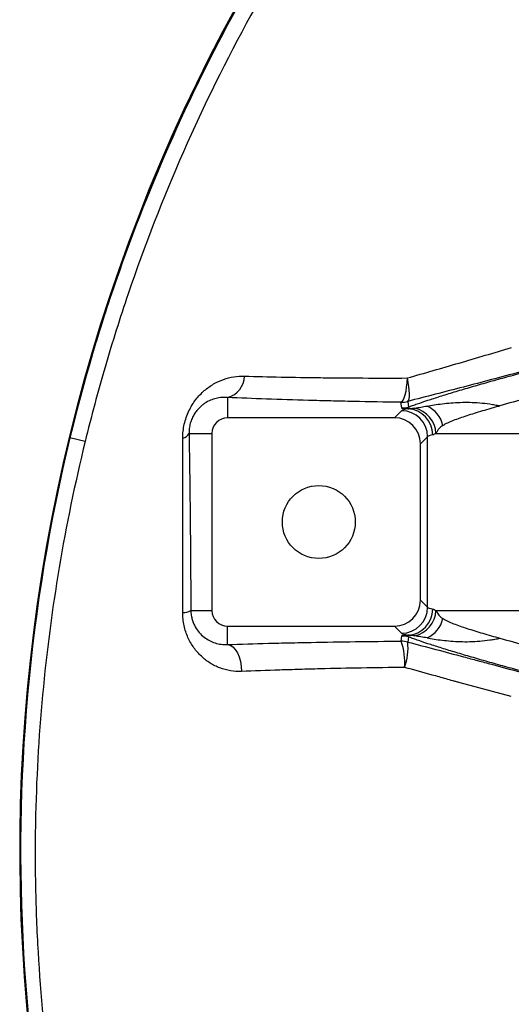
# Model space of a CAD drawing. Header units: millimetres. Extents: x 1860 to 3510, y 1446 to 3560.
# Tile 5 of 19: x 1860 to 2049, y 2215 to 2593. Entities that reach past the tile are written whole.
import ezdxf

# ---------------------------------------------------------------- set-up
doc = ezdxf.new("R2010")
doc.units = ezdxf.units.MM
doc.header["$LTSCALE"] = 2

msp = doc.modelspace()

# ---------------------------------------------------------------- linework, layer by layer
at = {"color": 7, "linetype": 'Continuous', "lineweight": 25}
for p, q in [((1939.87, 2447.67), (1939.87, 2439.88)), ((2006.68, 2443.65), (2006.39, 2445.83)), ((2008.98, 2446.17), (2009.26, 2443.99)), ((2003.88, 2439.88), (2006.61, 2442.61)), ((2003.88, 2439.88), (1939.87, 2439.88)), ((1885.2, 2430.8), (1879.37, 2432.23)), ((1925.07, 2433.88), (1933.87, 2433.88)), ((1933.87, 2433.88), (1933.87, 2365.88)), ((2016.6, 2432.62), (2013.87, 2429.89)), ((2016.6, 2367.13), (2016.6, 2432.62)), ((2019.83, 2433.88), (2056.55, 2433.88)), ((2013.87, 2369.86), (2013.87, 2429.89)), ((2013.87, 2369.86), (2016.6, 2367.13)), ((1925.77, 2365.88), (1933.87, 2365.88)), ((2019.83, 2365.88), (2056.55, 2365.88)), ((1939.87, 2359.88), (2003.88, 2359.88)), ((1939.87, 2352.84), (1939.87, 2359.88)), ((2006.61, 2357.15), (2003.88, 2359.88)), ((2006.42, 2354.11), (2006.68, 2356.11)), ((2009.26, 2355.77), (2009, 2353.77))]:
    msp.add_line(p, q, dxfattribs=at)
at = {"color": 7, "linetype": 'Continuous', "lineweight": 25, "flags": 128}
for points in [[(2006.39, 2445.83), (2006.84, 2446.09), (2007.27, 2446.66), (2007.67, 2447.54), (2008.03, 2448.69), (2008.34, 2450.08), (2008.58, 2451.65), (2008.75, 2453.36), (2008.85, 2455.16)], [(2008.98, 2446.17), (2009.29, 2446.5), (2009.51, 2447.11), (2009.64, 2447.99), (2009.68, 2449.1), (2009.61, 2450.42), (2009.44, 2451.89), (2009.19, 2453.49), (2008.85, 2455.16)], [(1939.87, 2352.84), (1940.9, 2352.57), (1941.89, 2351.92), (1942.8, 2350.93), (1943.61, 2349.64), (1944.27, 2348.08), (1944.76, 2346.33), (1945.07, 2344.44), (1945.18, 2342.5)], [(2048.75, 2332.86), (2029.07, 2338.13), (2029.07, 2338.13)]]:
    msp.add_lwpolyline(points, dxfattribs=at)
at = {"color": 7, "linetype": 'Continuous', "lineweight": 25}
msp.add_circle((1974.87, 2399.88), 14, dxfattribs=at)
for centre, radius, start, end in [((2533.87, 2273.59), 673.8, 139.74064, 200.32464), ((2533.87, 2273.59), 673.45, 139.74064, 166.37553), ((1937.75, 2455.99), 8.58, 284.3037, 359.346), ((2006.39, 2455.84), 10.01, 270.0207, 284.9793), ((2006.58, 2432.59), 10.02, 0.1836, 89.8164), ((2006.68, 2453.66), 10.01, 270.0207, 284.9793), ((2008.64, 2433.36), 9.94, 359.6809, 87.4123), ((2009.37, 2433.39), 10.47, 2.6892, 77.3821), ((2011.85, 2434.48), 10.92, 13.1127, 65.2507), ((1939.87, 2433.88), 6, 90, 180), ((2533.87, 2273.59), 673.45, 166.37553, 200.32464), ((1922.11, 2435.39), 3.33, 279.664, 333.0053), ((2006.58, 2367.17), 10.02, 270.1836, 359.8164), ((2008.64, 2366.39), 9.94, 272.5877, 0.3191), ((1922.78, 2371.25), 6.15, 268.851, 299.1618), ((1939.87, 2365.88), 6, 180, 270), ((2009.37, 2366.37), 10.47, 282.6179, 357.3108), ((2011.85, 2365.28), 10.92, 294.7493, 346.8873), ((2006.68, 2346.09), 10.01, 75.0207, 89.9793), ((2006.41, 2344.1), 10.01, 75.0207, 89.9793), ((1985.87, 2346.21), 22.01, 354.365, 21.0362), ((1987.69, 2351.51), 21.43, 339.6078, 6.0439)]:
    msp.add_arc(centre, radius, start, end, dxfattribs=at)
for centre, major_axis, ratio, start_param, end_param in [((2056.55, 2442.47), (50, 0), 0.052408, 2.821513, 3.089233), ((2003.86, 2429.86), (-7.09, -7.09), 0.997265, 2.357564, 3.925621), ((2056.55, 2432.49), (40, 0), 0.06551, 2.821513, 3.089233), ((2003.86, 2369.89), (-7.09, 7.09), 0.997265, 2.357564, 3.925621), ((2056.55, 2367.27), (40, 0), 0.06551, 3.193953, 3.461672), ((2056.55, 2357.29), (50, 0), 0.052408, 3.193953, 3.461672)]:
    msp.add_ellipse(centre, major_axis=major_axis, ratio=ratio, start_param=start_param, end_param=end_param, dxfattribs=at)
for points, knots in [([(1879.37, 2432.23), (1880.55, 2437.06), (1881.79, 2441.89), (1884.37, 2451.5), (1885.71, 2456.29), (1889.87, 2470.58), (1892.85, 2480.01), (1902.37, 2508.05), (1909.51, 2526.39), (1925.34, 2562.38), (1934.03, 2580.02), (1953, 2614.59), (1963.28, 2631.53), (1974.37, 2648.1)], [0, 0, 0, 0, 0.0625, 0.0625, 0.125, 0.125, 0.25, 0.25, 0.5, 0.5, 0.75, 0.75, 1, 1, 1, 1]), ([(1979.35, 2644.76), (1979.18, 2644.51), (1979.01, 2644.25), (1978.67, 2643.74), (1978.15, 2642.97), (1976.96, 2641.17), (1974.59, 2637.56), (1969.91, 2630.31), (1966.01, 2624.05), (1958.37, 2611.47), (1953.47, 2602.99), (1939.37, 2577.29), (1930.76, 2559.8), (1915.07, 2524.13), (1907.99, 2505.96), (1898.55, 2478.16), (1895.6, 2468.81), (1891.47, 2454.65), (1890.15, 2449.91), (1887.59, 2440.38), (1886.37, 2435.59), (1885.2, 2430.8)], [0, 0, 0, 0, 0.003906, 0.003906, 0.007812, 0.015625, 0.03125, 0.0625, 0.125, 0.125, 0.25, 0.25, 0.5, 0.5, 0.75, 0.75, 0.875, 0.875, 0.9375, 0.9375, 1, 1, 1, 1]), ([(1986.5, 2641.64), (1986.71, 2641.55), (1987.18, 2641.34), (1988.03, 2640.97), (1989.04, 2640.53), (1990.24, 2640.01), (1991.62, 2639.4), (1993.74, 2638.48), (1996.94, 2637.08), (2001.8, 2634.96), (2007.78, 2632.34), (2014.98, 2629.2), (2023.39, 2625.52), (2032.93, 2621.36), (2043.37, 2616.79), (2054.39, 2611.98), (2065.66, 2607.06), (2076.82, 2602.18), (2087.66, 2597.44), (2098, 2592.93), (2104.51, 2590.08), (2107.66, 2588.71)], [0.6646022, 0.6646022, 0.6646022, 0.6646022, 0.6677823, 0.6709624, 0.6741425, 0.6773225, 0.6805026, 0.6836827, 0.6900429, 0.696403, 0.7027632, 0.7091233, 0.7154835, 0.7218437, 0.7282038, 0.734564, 0.7409242, 0.7472843, 0.7536445, 0.7600047, 0.7663648, 0.7663648, 0.7663648, 0.7663648]), ([(2008.85, 2455.16), (2015.42, 2457.03), (2022.05, 2458.95), (2035.41, 2462.87), (2042.1, 2464.85), (2048.81, 2466.87)], [0, 0, 0, 0, 0.5, 0.5, 1, 1, 1, 1]), ([(2051.95, 2457.41), (2044.71, 2455.47), (2037.51, 2453.57), (2023.18, 2449.82), (2016.06, 2447.98), (2008.98, 2446.17)], [0, 0, 0, 0, 0.5, 0.5, 1, 1, 1, 1]), ([(1922.66, 2432.11), (1922.66, 2432.99), (1922.71, 2433.87), (1922.9, 2435.65), (1923.05, 2436.55), (1923.45, 2438.33), (1923.7, 2439.2), (1924.29, 2440.9), (1924.63, 2441.73), (1925.4, 2443.33), (1925.81, 2444.09), (1926.71, 2445.54), (1927.19, 2446.24), (1928.7, 2448.18), (1929.78, 2449.31), (1931.5, 2450.8), (1932.09, 2451.26), (1933.29, 2452.12), (1933.89, 2452.51), (1935.74, 2453.58), (1937, 2454.16), (1939.59, 2455.08), (1940.93, 2455.42), (1943.61, 2455.84), (1944.96, 2455.93), (1946.33, 2455.89)], [0, 0, 0, 0, 0.0625, 0.0625, 0.125, 0.125, 0.1875, 0.1875, 0.25, 0.25, 0.3125, 0.3125, 0.375, 0.375, 0.5, 0.5, 0.5625, 0.5625, 0.625, 0.625, 0.75, 0.75, 0.875, 0.875, 1, 1, 1, 1]), ([(1946.33, 2455.89), (1950.83, 2455.75), (1955.51, 2455.63), (1965.25, 2455.43), (1970.3, 2455.35), (1978.15, 2455.26), (1980.81, 2455.23), (1986.22, 2455.19), (1988.99, 2455.17), (1997.36, 2455.14), (2003.05, 2455.14), (2008.85, 2455.16)], [0, 0, 0, 0, 0.25, 0.25, 0.5, 0.5, 0.625, 0.625, 0.75, 0.75, 1, 1, 1, 1]), ([(2009.26, 2443.99), (2009.76, 2444.18), (2010.29, 2444.37), (2011.41, 2444.78), (2012.01, 2445), (2013.87, 2445.65), (2015.23, 2446.11), (2018.18, 2447.08), (2019.76, 2447.59), (2022.32, 2448.4), (2023.2, 2448.67), (2024.99, 2449.23), (2025.91, 2449.51), (2028.71, 2450.35), (2030.65, 2450.93), (2033.68, 2451.82), (2034.71, 2452.12), (2036.81, 2452.72), (2037.87, 2453.03), (2041.07, 2453.94), (2043.23, 2454.54), (2047.61, 2455.75), (2049.83, 2456.35), (2052.07, 2456.95)], [0, 0, 0, 0, 0.0625, 0.0625, 0.125, 0.125, 0.25, 0.25, 0.375, 0.375, 0.4375, 0.4375, 0.5, 0.5, 0.625, 0.625, 0.6875, 0.6875, 0.75, 0.75, 0.875, 0.875, 1, 1, 1, 1]), ([(1939.87, 2447.67), (1939.13, 2447.73), (1938.39, 2447.73), (1936.91, 2447.61), (1936.18, 2447.49), (1934.72, 2447.14), (1933.99, 2446.9), (1932.56, 2446.28), (1931.85, 2445.9), (1930.78, 2445.2), (1930.43, 2444.95), (1929.73, 2444.39), (1929.38, 2444.08), (1928.7, 2443.41), (1928.37, 2443.04), (1927.71, 2442.22), (1927.38, 2441.77), (1926.92, 2441.03), (1926.78, 2440.77), (1926.49, 2440.23), (1926.35, 2439.95), (1925.96, 2439.07), (1925.73, 2438.44), (1925.46, 2437.45), (1925.38, 2437.11), (1925.25, 2436.44), (1925.2, 2436.11), (1925.08, 2435.13), (1925.06, 2434.49), (1925.07, 2433.88)], [0, 0, 0, 0, 0.125, 0.125, 0.25, 0.25, 0.375, 0.375, 0.5, 0.5, 0.5625, 0.5625, 0.625, 0.625, 0.6875, 0.6875, 0.75, 0.75, 0.78125, 0.78125, 0.8125, 0.8125, 0.875, 0.875, 0.90625, 0.90625, 0.9375, 0.9375, 1, 1, 1, 1]), ([(2006.39, 2445.83), (2000.22, 2445.91), (1994.16, 2446.01), (1986.73, 2446.16), (1985.25, 2446.19), (1982.32, 2446.26), (1980.87, 2446.29), (1976.54, 2446.4), (1973.71, 2446.47), (1965.36, 2446.7), (1959.99, 2446.87), (1949.63, 2447.24), (1944.65, 2447.45), (1939.87, 2447.67)], [0, 0, 0, 0, 0.25, 0.25, 0.3125, 0.3125, 0.375, 0.375, 0.5, 0.5, 0.75, 0.75, 1, 1, 1, 1]), ([(2016.42, 2444.39), (2018.19, 2444.71), (2020.13, 2445.01), (2023.31, 2445.39), (2024.43, 2445.5), (2026.71, 2445.69), (2027.89, 2445.76), (2030.3, 2445.84), (2031.53, 2445.85), (2034.04, 2445.8), (2035.33, 2445.73), (2037.9, 2445.52), (2039.2, 2445.37), (2041.15, 2445.09), (2041.8, 2444.98), (2043.1, 2444.76), (2043.75, 2444.64), (2044.4, 2444.52)], [0, 0, 0, 0, 0.25, 0.25, 0.375, 0.375, 0.5, 0.5, 0.625, 0.625, 0.75, 0.75, 0.875, 0.875, 0.9375, 0.9375, 1, 1, 1, 1]), ([(2009.08, 2443.3), (2008.78, 2443.3), (2008.51, 2443.31), (2008.05, 2443.33), (2007.86, 2443.35), (2007.54, 2443.38), (2007.42, 2443.39), (2007.21, 2443.42), (2007.13, 2443.44), (2006.92, 2443.49), (2006.83, 2443.52), (2006.71, 2443.58), (2006.68, 2443.62), (2006.68, 2443.65)], [0, 0, 0, 0, 0.125, 0.125, 0.25, 0.25, 0.375, 0.375, 0.5, 0.5, 0.75, 0.75, 1, 1, 1, 1]), ([(2009.26, 2443.99), (2009.11, 2443.91), (2008.99, 2443.83), (2008.85, 2443.72), (2008.81, 2443.68), (2008.77, 2443.6), (2008.76, 2443.57), (2008.8, 2443.51), (2008.82, 2443.49), (2008.89, 2443.46), (2008.94, 2443.44), (2009.08, 2443.42), (2009.14, 2443.41), (2009.29, 2443.4), (2009.38, 2443.4), (2009.65, 2443.4), (2009.84, 2443.41), (2010.18, 2443.43), (2010.33, 2443.45), (2010.62, 2443.48), (2010.76, 2443.49), (2011.16, 2443.54), (2011.41, 2443.57), (2011.66, 2443.61)], [0, 0, 0, 0, 0.25, 0.25, 0.375, 0.375, 0.5, 0.5, 0.5625, 0.5625, 0.625, 0.625, 0.65625, 0.65625, 0.6875, 0.6875, 0.75, 0.75, 0.8125, 0.8125, 0.875, 0.875, 1, 1, 1, 1]), ([(2009.08, 2443.3), (2009.13, 2443.3), (2009.18, 2443.31), (2009.26, 2443.34), (2009.29, 2443.34), (2009.35, 2443.36), (2009.39, 2443.37), (2009.51, 2443.39), (2009.59, 2443.39), (2009.75, 2443.4), (2009.82, 2443.41), (2010.04, 2443.42), (2010.17, 2443.43), (2010.55, 2443.47), (2010.78, 2443.49), (2011.23, 2443.55), (2011.45, 2443.58), (2011.66, 2443.61)], [0, 0, 0, 0, 0.125, 0.125, 0.1875, 0.1875, 0.25, 0.25, 0.3125, 0.3125, 0.375, 0.375, 0.5, 0.5, 0.75, 0.75, 1, 1, 1, 1]), ([(2011.66, 2443.61), (2012.07, 2443.66), (2012.46, 2443.72), (2013.25, 2443.85), (2013.64, 2443.91), (2014.81, 2444.11), (2015.6, 2444.25), (2016.42, 2444.39)], [0, 0, 0, 0, 0.25, 0.25, 0.5, 0.5, 1, 1, 1, 1]), ([(2022.48, 2436.96), (2023.06, 2437.34), (2023.7, 2437.68), (2025.08, 2438.33), (2025.82, 2438.64), (2028.18, 2439.56), (2029.9, 2440.15), (2032.71, 2441.06), (2033.68, 2441.36), (2035.69, 2441.99), (2036.73, 2442.3), (2038.84, 2442.93), (2039.92, 2443.24), (2041.57, 2443.72), (2042.13, 2443.88), (2043.25, 2444.2), (2043.82, 2444.36), (2044.4, 2444.52)], [0, 0, 0, 0, 0.125, 0.125, 0.25, 0.25, 0.5, 0.5, 0.625, 0.625, 0.75, 0.75, 0.875, 0.875, 0.9375, 0.9375, 1, 1, 1, 1]), ([(2022.48, 2436.96), (2021.93, 2436.59), (2021.44, 2436.2), (2020.78, 2435.47), (2020.58, 2435.2), (2020.19, 2434.6), (2020.01, 2434.26), (2019.83, 2433.88)], [0, 0, 0, 0, 0.5, 0.5, 0.75, 0.75, 1, 1, 1, 1]), ([(1885.2, 2430.8), (1881.26, 2414.73), (1877.94, 2398.58), (1872.5, 2366.16), (1870.37, 2349.89), (1867.33, 2317.2), (1866.42, 2300.79), (1865.97, 2276.07), (1865.97, 2267.81), (1866.3, 2251.26), (1866.62, 2242.99), (1868.05, 2218.22), (1869.63, 2201.76), (1872.93, 2177.16), (1874.19, 2168.98), (1877, 2152.72), (1878.56, 2144.63), (1887.09, 2104.36), (1896.31, 2072.76), (1907.9, 2041.75)], [0, 0, 0, 0, 0.125, 0.125, 0.25, 0.25, 0.375, 0.375, 0.4375, 0.4375, 0.5, 0.5, 0.625, 0.625, 0.6875, 0.6875, 0.75, 0.75, 1, 1, 1, 1]), ([(1922.65, 2365.1), (1922.66, 2370.76), (1922.67, 2376.41), (1922.68, 2387.67), (1922.69, 2393.29), (1922.7, 2410.07), (1922.69, 2421.16), (1922.66, 2432.11)], [0, 0, 0, 0, 0.25, 0.25, 0.5, 0.5, 1, 1, 1, 1]), ([(1925.07, 2433.88), (1925.16, 2428.32), (1925.24, 2422.73), (1925.38, 2411.49), (1925.44, 2405.85), (1925.62, 2388.83), (1925.7, 2377.39), (1925.77, 2365.88)], [0, 0, 0, 0, 0.25, 0.25, 0.5, 0.5, 1, 1, 1, 1]), ([(2019.83, 2433.88), (2019.6, 2433.76), (2019.38, 2433.65), (2018.96, 2433.43), (2018.76, 2433.35), (2018.58, 2433.31)], [0, 0, 0, 0, 0.5, 0.5, 1, 1, 1, 1]), ([(2018.58, 2366.45), (2018.76, 2366.41), (2018.96, 2366.33), (2019.38, 2366.11), (2019.6, 2365.99), (2019.83, 2365.88)], [0, 0, 0, 0, 0.5, 0.5, 1, 1, 1, 1]), ([(1945.18, 2342.5), (1943.72, 2342.44), (1942.31, 2342.53), (1939.54, 2342.99), (1938.19, 2343.36), (1936.22, 2344.11), (1935.57, 2344.39), (1934.32, 2345.01), (1933.72, 2345.35), (1931.94, 2346.47), (1930.83, 2347.33), (1929.26, 2348.81), (1928.75, 2349.33), (1927.79, 2350.43), (1927.34, 2351), (1926.48, 2352.21), (1926.08, 2352.84), (1925.33, 2354.15), (1924.98, 2354.84), (1924.02, 2356.99), (1923.52, 2358.5), (1923.01, 2360.9), (1922.87, 2361.73), (1922.7, 2363.4), (1922.65, 2364.24), (1922.65, 2365.1)], [0, 0, 0, 0, 0.125, 0.125, 0.25, 0.25, 0.3125, 0.3125, 0.375, 0.375, 0.5, 0.5, 0.5625, 0.5625, 0.625, 0.625, 0.6875, 0.6875, 0.75, 0.75, 0.875, 0.875, 0.9375, 0.9375, 1, 1, 1, 1]), ([(1925.77, 2365.88), (1925.78, 2365.26), (1925.83, 2364.66), (1926, 2363.5), (1926.13, 2362.94), (1926.42, 2361.9), (1926.6, 2361.41), (1926.99, 2360.48), (1927.21, 2360.04), (1927.91, 2358.79), (1928.44, 2358.06), (1929.57, 2356.75), (1930.19, 2356.17), (1931.49, 2355.16), (1932.16, 2354.73), (1933.57, 2353.99), (1934.31, 2353.68), (1935.83, 2353.2), (1936.61, 2353.03), (1938.21, 2352.83), (1939.03, 2352.79), (1939.87, 2352.84)], [0, 0, 0, 0, 0.0625, 0.0625, 0.125, 0.125, 0.1875, 0.1875, 0.25, 0.25, 0.375, 0.375, 0.5, 0.5, 0.625, 0.625, 0.75, 0.75, 0.875, 0.875, 1, 1, 1, 1]), ([(2019.83, 2365.88), (2020.18, 2365.12), (2020.56, 2364.54), (2021.43, 2363.57), (2021.93, 2363.16), (2022.48, 2362.8)], [0, 0, 0, 0, 0.5, 0.5, 1, 1, 1, 1]), ([(2022.48, 2362.8), (2023.06, 2362.42), (2023.71, 2362.07), (2025.09, 2361.42), (2025.83, 2361.12), (2028.16, 2360.2), (2029.89, 2359.61), (2032.72, 2358.69), (2033.7, 2358.38), (2035.71, 2357.77), (2036.74, 2357.45), (2039.89, 2356.52), (2042.1, 2355.88), (2044.4, 2355.24)], [0, 0, 0, 0, 0.125, 0.125, 0.25, 0.25, 0.5, 0.5, 0.625, 0.625, 0.75, 0.75, 1, 1, 1, 1]), ([(2006.68, 2356.11), (2006.68, 2356.14), (2006.71, 2356.17), (2006.83, 2356.24), (2006.92, 2356.27), (2007.13, 2356.32), (2007.21, 2356.33), (2007.42, 2356.37), (2007.54, 2356.38), (2007.86, 2356.41), (2008.05, 2356.42), (2008.51, 2356.45), (2008.78, 2356.46), (2009.08, 2356.46)], [0, 0, 0, 0, 0.25, 0.25, 0.5, 0.5, 0.625, 0.625, 0.75, 0.75, 0.875, 0.875, 1, 1, 1, 1]), ([(2011.66, 2356.15), (2011.41, 2356.18), (2011.17, 2356.22), (2010.77, 2356.26), (2010.63, 2356.28), (2010.34, 2356.31), (2010.19, 2356.32), (2009.85, 2356.34), (2009.67, 2356.35), (2009.39, 2356.36), (2009.3, 2356.35), (2009.15, 2356.35), (2009.09, 2356.34), (2008.95, 2356.32), (2008.9, 2356.3), (2008.82, 2356.27), (2008.8, 2356.25), (2008.76, 2356.19), (2008.77, 2356.16), (2008.81, 2356.08), (2008.85, 2356.04), (2008.98, 2355.93), (2009.11, 2355.85), (2009.26, 2355.77)], [0, 0, 0, 0, 0.125, 0.125, 0.1875, 0.1875, 0.25, 0.25, 0.3125, 0.3125, 0.34375, 0.34375, 0.375, 0.375, 0.4375, 0.4375, 0.5, 0.5, 0.625, 0.625, 0.75, 0.75, 1, 1, 1, 1]), ([(2011.66, 2356.15), (2011.45, 2356.18), (2011.24, 2356.21), (2010.81, 2356.26), (2010.58, 2356.29), (2010.2, 2356.32), (2010.07, 2356.33), (2009.85, 2356.35), (2009.78, 2356.35), (2009.63, 2356.36), (2009.56, 2356.37), (2009.42, 2356.38), (2009.37, 2356.39), (2009.3, 2356.41), (2009.27, 2356.42), (2009.19, 2356.44), (2009.13, 2356.45), (2009.08, 2356.46)], [0, 0, 0, 0, 0.25, 0.25, 0.5, 0.5, 0.625, 0.625, 0.6875, 0.6875, 0.75, 0.75, 0.8125, 0.8125, 0.875, 0.875, 1, 1, 1, 1]), ([(2052.07, 2342.8), (2049.83, 2343.41), (2047.61, 2344.01), (2043.23, 2345.22), (2041.07, 2345.82), (2037.87, 2346.73), (2036.81, 2347.03), (2034.71, 2347.64), (2033.68, 2347.94), (2030.65, 2348.82), (2028.71, 2349.4), (2025.91, 2350.25), (2024.99, 2350.53), (2023.2, 2351.08), (2022.32, 2351.36), (2019.76, 2352.16), (2018.18, 2352.67), (2015.23, 2353.65), (2013.87, 2354.11), (2012.01, 2354.76), (2011.41, 2354.97), (2010.29, 2355.38), (2009.76, 2355.58), (2009.26, 2355.77)], [0, 0, 0, 0, 0.125, 0.125, 0.25, 0.25, 0.3125, 0.3125, 0.375, 0.375, 0.5, 0.5, 0.5625, 0.5625, 0.625, 0.625, 0.75, 0.75, 0.875, 0.875, 0.9375, 0.9375, 1, 1, 1, 1]), ([(2016.42, 2355.36), (2015.6, 2355.51), (2014.81, 2355.64), (2013.63, 2355.84), (2013.25, 2355.91), (2012.46, 2356.03), (2012.07, 2356.09), (2011.66, 2356.15)], [0, 0, 0, 0, 0.5, 0.5, 0.75, 0.75, 1, 1, 1, 1]), ([(2016.42, 2355.36), (2018.19, 2355.05), (2020.13, 2354.75), (2023.32, 2354.37), (2024.43, 2354.25), (2026.72, 2354.07), (2027.89, 2354), (2030.29, 2353.92), (2031.53, 2353.91), (2034.05, 2353.96), (2035.33, 2354.02), (2037.9, 2354.24), (2039.2, 2354.39), (2041.15, 2354.67), (2041.8, 2354.78), (2043.1, 2355), (2043.75, 2355.12), (2044.4, 2355.24)], [0, 0, 0, 0, 0.25, 0.25, 0.375, 0.375, 0.5, 0.5, 0.625, 0.625, 0.75, 0.75, 0.875, 0.875, 0.9375, 0.9375, 1, 1, 1, 1]), ([(1939.87, 2352.84), (1944.94, 2353.01), (1950.15, 2353.16), (1958.2, 2353.37), (1960.93, 2353.43), (1966.41, 2353.55), (1969.17, 2353.61), (1977.52, 2353.77), (1983.18, 2353.86), (1994.66, 2354.01), (2000.49, 2354.07), (2006.42, 2354.11)], [0, 0, 0, 0, 0.25, 0.25, 0.375, 0.375, 0.5, 0.5, 0.75, 0.75, 1, 1, 1, 1]), ([(2009, 2353.77), (2016.14, 2351.91), (2023.3, 2350.02), (2031.35, 2347.86), (2032.25, 2347.62), (2034.04, 2347.14), (2036.73, 2346.43), (2039.41, 2345.71), (2044.78, 2344.27), (2048.37, 2343.31), (2051.95, 2342.35)], [0, 0, 0, 0, 0.5, 0.5, 0.5625, 0.5625, 0.625, 0.75, 0.75, 1, 1, 1, 1]), ([(2007.78, 2344.05), (2002.21, 2343.98), (1996.72, 2343.9), (1985.91, 2343.71), (1980.59, 2343.6), (1972.74, 2343.4), (1970.14, 2343.33), (1964.98, 2343.19), (1962.42, 2343.11), (1954.85, 2342.87), (1949.94, 2342.69), (1945.18, 2342.5)], [0, 0, 0, 0, 0.25, 0.25, 0.5, 0.5, 0.625, 0.625, 0.75, 0.75, 1, 1, 1, 1]), ([(2029.07, 2338.13), (2028.84, 2338.19), (2028.62, 2338.26), (2028.18, 2338.38), (2027.51, 2338.57), (2025.95, 2339.01), (2024.62, 2339.39), (2021.95, 2340.13), (2020.18, 2340.63), (2014.86, 2342.11), (2011.31, 2343.08), (2007.78, 2344.05)], [0, 0, 0, 0, 0.03125, 0.03125, 0.0625, 0.125, 0.25, 0.25, 0.5, 0.5, 1, 1, 1, 1])]:
    msp.add_open_spline(points, degree=3, knots=knots, dxfattribs=at)
for points in [[(2054.65, 2447.31), (2051.16, 2446.39), (2047.74, 2445.46), (2044.4, 2444.52)], [(2044.4, 2355.24), (2047.74, 2354.3), (2051.16, 2353.37), (2054.65, 2352.45)]]:
    msp.add_open_spline(points, degree=3, dxfattribs=at)

doc.saveas('drawing.dxf')
